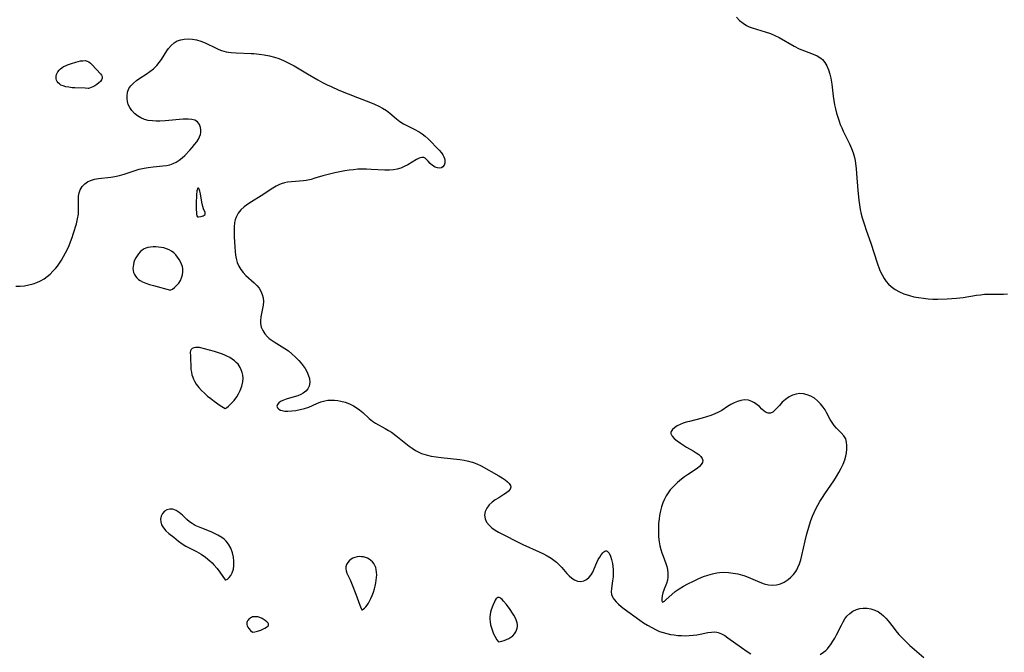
# Model space of a CAD drawing. Header units: inches. Extents: x 1073367 to 1082519, y 1569854 to 1574957.
# Tile 171 of 256: x 1077323 to 1077683, y 1571903 to 1572135. Entities that reach past the tile are written whole.
import ezdxf

# ---------------------------------------------------------------- set-up
doc = ezdxf.new("R2010")
doc.units = ezdxf.units.IN
doc.header["$MEASUREMENT"] = 0
doc.layers.add('CGG_CurvaNivelLidar_v1', color=7, linetype='Continuous', lineweight=30, true_color=0x008008)

msp = doc.modelspace()

# ---------------------------------------------------------------- linework, layer by layer
at = {"layer": 'CGG_CurvaNivelLidar_v1'}
for points in [[(1077585.5282, 1572135.7665, 69.5), (1077586.6575, 1572134.5619, 69.5), (1077587.9337, 1572133.5035, 69.5), (1077589.1835, 1572132.7205, 69.5), (1077590.2086, 1572132.2235, 69.5), (1077591.277, 1572131.8025, 69.5), (1077592.8431, 1572131.2986, 69.5), (1077596.0581, 1572130.3743, 69.5), (1077597.9862, 1572129.7033, 69.5), (1077599.5494, 1572129.0246, 69.5), (1077601.0814, 1572128.2577, 69.5), (1077606.6207, 1572125.1548, 69.5), (1077608.4883, 1572124.1881, 69.5), (1077610.3485, 1572123.3828, 69.5), (1077613.5663, 1572122.2272, 69.5), (1077615.0518, 1572121.5907, 69.5), (1077616.3769, 1572120.7808, 69.5), (1077616.939, 1572120.2963, 69.5), (1077617.8559, 1572119.1949, 69.5), (1077618.5966, 1572117.9063, 69.5), (1077619.1944, 1572116.4758, 69.5), (1077619.6722, 1572114.9391, 69.5), (1077620.0218, 1572113.4493, 69.5), (1077620.3922, 1572111.2755, 69.5), (1077620.8967, 1572106.8121, 69.5), (1077621.1035, 1572105.3146, 69.5), (1077621.3947, 1572103.723, 69.5), (1077621.7407, 1572102.1707, 69.5), (1077622.1388, 1572100.6282, 69.5), (1077622.5627, 1572099.1768, 69.5), (1077623.0339, 1572097.7424, 69.5), (1077623.4932, 1572096.4924, 69.5), (1077623.9938, 1572095.2627, 69.5), (1077624.5372, 1572094.0568, 69.5), (1077626.8463, 1572089.4441, 69.5), (1077627.5862, 1572087.7306, 69.5), (1077628.1655, 1572086.0941, 69.5), (1077628.6274, 1572084.4181, 69.5), (1077628.8631, 1572083.3012, 69.5), (1077629.0406, 1572082.2483, 69.5), (1077629.282, 1572080.3813, 69.5), (1077629.4616, 1572078.4933, 69.5), (1077629.902, 1572072.3341, 69.5), (1077630.2578, 1572068.8525, 69.5), (1077630.4971, 1572067.1216, 69.5), (1077630.7907, 1572065.4022, 69.5), (1077631.1703, 1572063.6268, 69.5), (1077631.5045, 1572062.341, 69.5), (1077632.2854, 1572059.7984, 69.5), (1077632.9585, 1572057.8521, 69.5), (1077634.7055, 1572053.0287, 69.5), (1077636.9339, 1572045.9316, 69.5), (1077637.8185, 1572043.4898, 69.5), (1077638.0986, 1572042.8134, 69.5), (1077638.7354, 1572041.4585, 69.5), (1077639.4695, 1572040.1781, 69.5), (1077640.2515, 1572039.0809, 69.5), (1077641.1335, 1572038.0726, 69.5), (1077642.1134, 1572037.1634, 69.5), (1077643.5379, 1572036.1353, 69.5), (1077645.0926, 1572035.2688, 69.5), (1077646.7469, 1572034.5436, 69.5), (1077648.748, 1572033.874, 69.5), (1077650.4146, 1572033.462, 69.5), (1077652.119, 1572033.1445, 69.5), (1077653.8502, 1572032.9067, 69.5), (1077655.5995, 1572032.7404, 69.5), (1077657.3607, 1572032.6439, 69.5), (1077659.1446, 1572032.6169, 69.5), (1077662.5892, 1572032.7026, 69.5), (1077664.3083, 1572032.8027, 69.5), (1077666.0206, 1572032.9427, 69.5), (1077668.3561, 1572033.2104, 69.5), (1077673.3029, 1572033.9977, 69.5), (1077674.7858, 1572034.2107, 69.5), (1077676.2619, 1572034.3666, 69.5), (1077678.4828, 1572034.4634, 69.5), (1077683.1711, 1572034.4299, 69.5), (1077684.6785, 1572034.5023, 69.5)], [(1077321.9488, 1572037.2889, 69), (1077323.5552, 1572037.3494, 69), (1077325.1549, 1572037.5175, 69), (1077326.7503, 1572037.8113, 69), (1077328.3128, 1572038.2305, 69), (1077329.6909, 1572038.7212, 69), (1077331.0196, 1572039.3198, 69), (1077332.2854, 1572040.034, 69), (1077333.447, 1572040.848, 69), (1077334.5386, 1572041.7649, 69), (1077335.5626, 1572042.7702, 69), (1077336.5176, 1572043.854, 69), (1077337.1693, 1572044.6892, 69), (1077337.919, 1572045.7491, 69), (1077338.6317, 1572046.8438, 69), (1077339.424, 1572048.1462, 69), (1077340.1739, 1572049.4789, 69), (1077340.8703, 1572050.8424, 69), (1077341.4779, 1572052.1785, 69), (1077342.0295, 1572053.5371, 69), (1077342.5976, 1572055.1054, 69), (1077343.1156, 1572056.68, 69), (1077344.1395, 1572060.1187, 69), (1077344.5748, 1572061.9097, 69), (1077344.8554, 1572063.6842, 69), (1077344.9317, 1572064.9669, 69), (1077344.8641, 1572068.9923, 69), (1077344.9499, 1572070.2654, 69), (1077345.1728, 1572071.482, 69), (1077345.5676, 1572072.6135, 69), (1077346.2741, 1572073.782, 69), (1077347.2147, 1572074.7829, 69), (1077348.177, 1572075.4935, 69), (1077349.2638, 1572076.0488, 69), (1077350.6983, 1572076.4962, 69), (1077352.2477, 1572076.776, 69), (1077356.7221, 1572077.2603, 69), (1077358.1351, 1572077.4729, 69), (1077359.8616, 1572077.8483, 69), (1077361.5802, 1572078.3249, 69), (1077367.1367, 1572080.0966, 69), (1077368.9272, 1572080.5377, 69), (1077370.3717, 1572080.7808, 69), (1077372.1907, 1572080.9815, 69), (1077375.7929, 1572081.3184, 69), (1077377.0399, 1572081.5075, 69), (1077378.2501, 1572081.7721, 69), (1077379.4762, 1572082.1601, 69), (1077380.6272, 1572082.6844, 69), (1077381.7481, 1572083.404, 69), (1077382.7971, 1572084.2579, 69), (1077383.754, 1572085.1535, 69), (1077385.5925, 1572087.0785, 69), (1077386.5052, 1572088.0951, 69), (1077387.3693, 1572089.1212, 69), (1077388.151, 1572090.1618, 69), (1077388.7297, 1572091.0741, 69), (1077389.1924, 1572092.0004, 69), (1077389.4704, 1572092.7826, 69), (1077389.6396, 1572093.5635, 69), (1077389.6882, 1572094.5207, 69), (1077389.5558, 1572095.4309, 69), (1077389.1101, 1572096.5131, 69), (1077388.3905, 1572097.406, 69), (1077387.4243, 1572098.0421, 69), (1077386.2855, 1572098.3639, 69), (1077384.9792, 1572098.4649, 69), (1077383.2048, 1572098.4018, 69), (1077376.5973, 1572097.8399, 69), (1077374.6648, 1572097.741, 69), (1077373.2705, 1572097.7217, 69), (1077371.9051, 1572097.7746, 69), (1077370.4218, 1572097.9565, 69), (1077369.0142, 1572098.3047, 69), (1077367.6568, 1572098.874, 69), (1077366.42, 1572099.6291, 69), (1077365.3197, 1572100.5382, 69), (1077364.4028, 1572101.5457, 69), (1077363.6582, 1572102.6493, 69), (1077363.116, 1572103.8271, 69), (1077362.8416, 1572104.8355, 69), (1077362.7046, 1572105.8604, 69), (1077362.6833, 1572106.8811, 69), (1077362.8404, 1572108.2864, 69), (1077363.2875, 1572109.5896, 69), (1077364.0081, 1572110.6521, 69), (1077364.9732, 1572111.6172, 69), (1077366.1107, 1572112.5144, 69), (1077367.3601, 1572113.3697, 69), (1077369.6641, 1572114.8619, 69), (1077371.0436, 1572115.8197, 69), (1077372.3484, 1572116.8548, 69), (1077373.525, 1572118.0012, 69), (1077374.4134, 1572119.1061, 69), (1077375.2117, 1572120.2817, 69), (1077377.1758, 1572123.3738, 69), (1077377.788, 1572124.2456, 69), (1077378.7803, 1572125.4254, 69), (1077379.9142, 1572126.3966, 69), (1077381.0383, 1572127.0177, 69), (1077382.2715, 1572127.4464, 69), (1077383.5831, 1572127.7034, 69), (1077385.177, 1572127.803, 69), (1077386.5824, 1572127.722, 69), (1077387.9919, 1572127.4802, 69), (1077389.6312, 1572126.9892, 69), (1077391.2489, 1572126.3318, 69), (1077395.2892, 1572124.3829, 69), (1077396.234, 1572123.9609, 69), (1077397.1946, 1572123.5855, 69), (1077398.8541, 1572123.1042, 69), (1077399.7775, 1572122.9242, 69), (1077400.7151, 1572122.7935, 69), (1077402.5012, 1572122.6506, 69), (1077407.9991, 1572122.5049, 69), (1077409.0044, 1572122.4454, 69), (1077410.9125, 1572122.2617, 69), (1077412.8134, 1572121.9866, 69), (1077414.6978, 1572121.6152, 69), (1077416.5552, 1572121.1342, 69), (1077418.1659, 1572120.6026, 69), (1077419.8976, 1572119.8983, 69), (1077421.5906, 1572119.0921, 69), (1077423.7729, 1572117.9111, 69), (1077428.6473, 1572114.9964, 69), (1077432.4812, 1572112.7718, 69), (1077434.1326, 1572111.8685, 69), (1077435.8102, 1572111.0063, 69), (1077437.2483, 1572110.3192, 69), (1077440.1359, 1572109.062, 69), (1077446.9885, 1572106.2991, 69), (1077451.6253, 1572104.5313, 69), (1077453.1829, 1572103.905, 69), (1077454.6886, 1572103.2316, 69), (1077456.1209, 1572102.4828, 69), (1077457.4771, 1572101.6112, 69), (1077458.7429, 1572100.609, 69), (1077461.1471, 1572098.5066, 69), (1077462.4073, 1572097.5455, 69), (1077463.7513, 1572096.7266, 69), (1077467.5974, 1572094.7861, 69), (1077469.4744, 1572093.7505, 69), (1077470.6169, 1572093.017, 69), (1077471.6874, 1572092.2082, 69), (1077472.7748, 1572091.221, 69), (1077476.7768, 1572087.1234, 69), (1077477.6403, 1572086.1205, 69), (1077478.1472, 1572085.3925, 69), (1077478.5427, 1572084.6562, 69), (1077478.7692, 1572084.0551, 69), (1077478.8977, 1572083.4644, 69), (1077478.8529, 1572082.3566, 69), (1077478.5919, 1572081.6084, 69), (1077478.1666, 1572081.0118, 69), (1077477.5939, 1572080.628, 69), (1077476.9011, 1572080.5061, 69), (1077476.1296, 1572080.613, 69), (1077475.3312, 1572080.9104, 69), (1077474.3533, 1572081.5009, 69), (1077473.4625, 1572082.2353, 69), (1077472.7119, 1572083.0117, 69), (1077472.1915, 1572083.6432, 69), (1077471.7102, 1572084.1473, 69), (1077471.1569, 1572084.4334, 69), (1077470.4203, 1572084.4263, 69), (1077469.5383, 1572084.1541, 69), (1077468.5573, 1572083.6773, 69), (1077465.275, 1572081.698, 69), (1077464.0532, 1572081.0655, 69), (1077462.7542, 1572080.5293, 69), (1077461.433, 1572080.1472, 69), (1077460.0548, 1572079.8974, 69), (1077458.6371, 1572079.7764, 69), (1077456.8669, 1572079.7868, 69), (1077451.9482, 1572080.0576, 69), (1077450.2654, 1572080.124, 69), (1077448.5731, 1572080.1372, 69), (1077447.0316, 1572080.076, 69), (1077445.4876, 1572079.9505, 69), (1077443.8697, 1572079.7619, 69), (1077442.2556, 1572079.5221, 69), (1077440.43, 1572079.1938, 69), (1077438.6184, 1572078.813, 69), (1077437.1448, 1572078.4647, 69), (1077434.2514, 1572077.6764, 69), (1077431.3857, 1572076.793, 69), (1077429.9659, 1572076.3933, 69), (1077428.1969, 1572076.0066, 69), (1077427.2303, 1572075.8626, 69), (1077425.7432, 1572075.7116, 69), (1077422.8001, 1572075.4936, 69), (1077421.3659, 1572075.3322, 69), (1077420.1945, 1572075.121, 69), (1077419.0619, 1572074.8061, 69), (1077418.122, 1572074.4311, 69), (1077417.2128, 1572073.9715, 69), (1077415.9937, 1572073.2342, 69), (1077411.6978, 1572070.3547, 69), (1077408.2235, 1572068.2202, 69), (1077406.8215, 1572067.3131, 69), (1077405.5126, 1572066.3376, 69), (1077404.3243, 1572065.2283, 69), (1077403.3274, 1572063.9975, 69), (1077402.5731, 1572062.6404, 69), (1077402.2259, 1572061.647, 69), (1077401.9974, 1572060.6025, 69), (1077401.826, 1572058.897, 69), (1077401.7985, 1572057.1207, 69), (1077401.8383, 1572055.355, 69), (1077402.0163, 1572051.7679, 69), (1077402.1648, 1572049.9903, 69), (1077402.3238, 1572048.6992, 69), (1077402.5461, 1572047.4419, 69), (1077402.9305, 1572045.9909, 69), (1077403.4836, 1572044.6291, 69), (1077404.2091, 1572043.4174, 69), (1077405.09, 1572042.3007, 69), (1077406.0838, 1572041.2685, 69), (1077409.1433, 1572038.5605, 69), (1077410.086, 1572037.6202, 69), (1077410.9147, 1572036.6176, 69), (1077411.6033, 1572035.5029, 69), (1077412.1077, 1572034.3155, 69), (1077412.4084, 1572033.0737, 69), (1077412.4934, 1572031.7716, 69), (1077412.4033, 1572030.4477, 69), (1077412.1958, 1572029.1188, 69), (1077411.6068, 1572026.1602, 69), (1077411.4488, 1572024.7157, 69), (1077411.4772, 1572023.6863, 69), (1077411.7584, 1572022.3592, 69), (1077412.281, 1572021.0945, 69), (1077413.0182, 1572019.9114, 69), (1077413.9596, 1572018.8445, 69), (1077414.6376, 1572018.2576, 69), (1077415.3773, 1572017.708, 69), (1077416.4012, 1572017.0238, 69), (1077420.3063, 1572014.598, 69), (1077421.6603, 1572013.6336, 69), (1077422.9547, 1572012.5789, 69), (1077424.2344, 1572011.3793, 69), (1077425.4348, 1572010.1175, 69), (1077426.2719, 1572009.162, 69), (1077427.0514, 1572008.1889, 69), (1077427.7534, 1572007.196, 69), (1077428.4156, 1572006.0696, 69), (1077428.9303, 1572004.9259, 69), (1077429.3239, 1572003.5376, 69), (1077429.4482, 1572002.1277, 69), (1077429.2241, 1572000.8127, 69), (1077428.7405, 1571999.8416, 69), (1077428.0215, 1571998.9818, 69), (1077427.1123, 1571998.2472, 69), (1077426.1694, 1571997.7067, 69), (1077425.1403, 1571997.2677, 69), (1077423.7081, 1571996.813, 69), (1077420.8704, 1571996.0136, 69), (1077419.6115, 1571995.5493, 69), (1077418.8004, 1571995.1452, 69), (1077418.1504, 1571994.686, 69), (1077417.6497, 1571994.0805, 69), (1077417.4778, 1571993.449, 69), (1077417.663, 1571992.8595, 69), (1077418.1594, 1571992.3485, 69), (1077418.7298, 1571992.034, 69), (1077419.4321, 1571991.805, 69), (1077420.3735, 1571991.6533, 69), (1077421.4226, 1571991.6099, 69), (1077422.8576, 1571991.6872, 69), (1077424.3673, 1571991.8872, 69), (1077425.9098, 1571992.19, 69), (1077427.503, 1571992.5998, 69), (1077429.0773, 1571993.1251, 69), (1077432.0491, 1571994.4416, 69), (1077433.4836, 1571995.0193, 69), (1077434.9569, 1571995.4481, 69), (1077436.1189, 1571995.629, 69), (1077437.3047, 1571995.6894, 69), (1077438.5045, 1571995.6462, 69), (1077439.6857, 1571995.5142, 69), (1077440.8612, 1571995.296, 69), (1077442.4519, 1571994.8565, 69), (1077443.994, 1571994.2723, 69), (1077445.4662, 1571993.5562, 69), (1077446.8431, 1571992.7107, 69), (1077447.6717, 1571992.0995, 69), (1077448.8641, 1571991.0896, 69), (1077451.1906, 1571988.9735, 69), (1077452.42, 1571987.9952, 69), (1077453.519, 1571987.2698, 69), (1077457.0409, 1571985.2853, 69), (1077458.2246, 1571984.5941, 69), (1077459.3653, 1571983.882, 69), (1077460.982, 1571982.7422, 69), (1077462.2252, 1571981.7726, 69), (1077465.7889, 1571978.8758, 69), (1077466.9297, 1571978.0284, 69), (1077468.1054, 1571977.2537, 69), (1077469.332, 1571976.5818, 69), (1077470.3462, 1571976.1423, 69), (1077472.0457, 1571975.5974, 69), (1077473.8159, 1571975.2013, 69), (1077475.636, 1571974.9048, 69), (1077477.4892, 1571974.6661, 69), (1077484.3006, 1571973.9176, 69), (1077485.9071, 1571973.6703, 69), (1077487.4837, 1571973.3431, 69), (1077488.3372, 1571973.1172, 69), (1077489.009, 1571972.9102, 69), (1077490.5551, 1571972.3192, 69), (1077492.0978, 1571971.5699, 69), (1077498.6556, 1571967.9097, 69), (1077499.8433, 1571967.2112, 69), (1077500.9121, 1571966.507, 69), (1077501.7687, 1571965.8307, 69), (1077502.4353, 1571965.1462, 69), (1077502.8601, 1571964.4605, 69), (1077502.9793, 1571963.7801, 69), (1077502.7336, 1571963.0923, 69), (1077502.1763, 1571962.416, 69), (1077501.3854, 1571961.7501, 69), (1077500.4274, 1571961.0937, 69), (1077498.5641, 1571959.9582, 69), (1077497.3287, 1571959.1601, 69), (1077496.1539, 1571958.2845, 69), (1077495.112, 1571957.3136, 69), (1077494.2091, 1571956.1329, 69), (1077493.6074, 1571954.865, 69), (1077493.376, 1571953.5579, 69), (1077493.5731, 1571952.2659, 69), (1077494.1453, 1571951.0211, 69), (1077495.0363, 1571949.8675, 69), (1077496.0465, 1571948.9592, 69), (1077497.2216, 1571948.1336, 69), (1077498.5168, 1571947.3691, 69), (1077507.4037, 1571942.8234, 69), (1077513.3022, 1571940.1573, 69), (1077514.6805, 1571939.503, 69), (1077516.2401, 1571938.6986, 69), (1077517.725, 1571937.8218, 69), (1077518.7515, 1571937.1151, 69), (1077519.7134, 1571936.354, 69), (1077520.6015, 1571935.5398, 69), (1077521.6343, 1571934.4233, 69), (1077523.456, 1571932.265, 69), (1077524.3369, 1571931.3283, 69), (1077525.2613, 1571930.5245, 69), (1077526.3256, 1571929.8662, 69), (1077527.4365, 1571929.4573, 69), (1077528.5583, 1571929.3383, 69), (1077529.6652, 1571929.5489, 69), (1077530.7049, 1571930.061, 69), (1077531.6317, 1571930.8395, 69), (1077532.3375, 1571931.7395, 69), (1077532.9455, 1571932.7797, 69), (1077533.486, 1571933.9081, 69), (1077534.4693, 1571936.2144, 69), (1077534.9776, 1571937.3141, 69), (1077535.497, 1571938.2672, 69), (1077536.0416, 1571939.1041, 69), (1077536.5919, 1571939.7916, 69), (1077536.9713, 1571940.162, 69), (1077537.3463, 1571940.419, 69), (1077537.7261, 1571940.5428, 69), (1077537.9763, 1571940.5374, 69), (1077538.2649, 1571940.4268, 69), (1077538.4009, 1571940.3334, 69), (1077538.9671, 1571939.6446, 69), (1077539.459, 1571938.6058, 69), (1077539.8712, 1571937.3172, 69), (1077540.1924, 1571935.8581, 69), (1077540.3464, 1571934.8251, 69), (1077540.443, 1571933.7604, 69), (1077540.4723, 1571932.3957, 69), (1077540.4032, 1571931.0333, 69), (1077540.2262, 1571929.5351, 69), (1077539.8154, 1571926.7722, 69), (1077539.7314, 1571925.5718, 69), (1077539.8362, 1571924.5508, 69), (1077540.1639, 1571923.6638, 69), (1077540.4264, 1571923.2049, 69), (1077540.7299, 1571922.7689, 69), (1077541.4712, 1571921.898, 69), (1077542.3535, 1571921.0366, 69), (1077543.3446, 1571920.1859, 69), (1077544.4184, 1571919.3475, 69), (1077550.131, 1571915.1943, 69), (1077551.5471, 1571914.2424, 69), (1077553.0036, 1571913.3342, 69), (1077554.5523, 1571912.4312, 69), (1077556.1443, 1571911.6143, 69), (1077557.4253, 1571911.0694, 69), (1077558.7413, 1571910.6129, 69), (1077560.0331, 1571910.2598, 69), (1077561.3453, 1571909.9813, 69), (1077562.6709, 1571909.7682, 69), (1077564.0412, 1571909.6114, 69), (1077565.4525, 1571909.516, 69), (1077566.8583, 1571909.4864, 69), (1077568.2514, 1571909.5228, 69), (1077569.621, 1571909.6263, 69), (1077570.9614, 1571909.7916, 69), (1077572.2626, 1571910.0138, 69), (1077575.0346, 1571910.6128, 69), (1077576.3505, 1571910.8242, 69), (1077577.629, 1571910.8697, 69), (1077578.2985, 1571910.7959, 69), (1077578.8084, 1571910.6846, 69), (1077580.0651, 1571910.2069, 69), (1077581.2893, 1571909.5108, 69), (1077582.3804, 1571908.7605, 69), (1077587.3794, 1571905.1148, 69), (1077589.4369, 1571903.7037, 69), (1077590.8043, 1571902.8381, 69)], [(1077616.1131, 1571902.6213, 69), (1077617.3595, 1571903.4374, 69), (1077618.1564, 1571904.1075, 69), (1077618.7493, 1571904.7032, 69), (1077619.421, 1571905.4881, 69), (1077620.0467, 1571906.3269, 69), (1077620.7922, 1571907.4589, 69), (1077621.4879, 1571908.6413, 69), (1077622.1425, 1571909.8573, 69), (1077623.9122, 1571913.402, 69), (1077624.5181, 1571914.5393, 69), (1077625.1664, 1571915.6126, 69), (1077625.8855, 1571916.5948, 69), (1077626.9153, 1571917.6548, 69), (1077628.0768, 1571918.5061, 69), (1077629.3494, 1571919.1174, 69), (1077630.5961, 1571919.4417, 69), (1077631.8949, 1571919.5651, 69), (1077633.2794, 1571919.5074, 69), (1077634.6615, 1571919.2698, 69), (1077636.092, 1571918.8205, 69), (1077637.4506, 1571918.1639, 69), (1077638.4192, 1571917.5184, 69), (1077639.3222, 1571916.7632, 69), (1077640.1566, 1571915.9144, 69), (1077640.9771, 1571914.9227, 69), (1077642.7632, 1571912.5632, 69), (1077643.8077, 1571911.2436, 69), (1077644.9154, 1571909.9403, 69), (1077646.1978, 1571908.5673, 69), (1077647.5493, 1571907.2363, 69), (1077648.952, 1571905.9414, 69), (1077654.0383, 1571901.5478, 69)]]:
    msp.add_polyline3d(points, dxfattribs=at)
for points in [[(1077348.5, 1572109.5901, 69), (1077348.3891, 1572109.6315, 69), (1077347.3186, 1572109.7095, 69), (1077343.5877, 1572109.8546, 69), (1077342.5546, 1572109.9279, 69), (1077341.3335, 1572110.0698, 69), (1077340.2083, 1572110.2787, 69), (1077339.2446, 1572110.5605, 69), (1077338.4907, 1572110.9221, 69), (1077337.9558, 1572111.3023, 69), (1077337.4989, 1572111.7457, 69), (1077337.131, 1572112.2416, 69), (1077336.8964, 1572112.7033, 69), (1077336.7448, 1572113.1886, 69), (1077336.6851, 1572113.6892, 69), (1077336.7258, 1572114.2051, 69), (1077336.857, 1572114.7208, 69), (1077337.0663, 1572115.2283, 69), (1077337.3912, 1572115.792, 69), (1077337.7938, 1572116.3251, 69), (1077338.2655, 1572116.8171, 69), (1077338.8026, 1572117.2553, 69), (1077339.4418, 1572117.6522, 69), (1077340.1347, 1572117.991, 69), (1077340.8647, 1572118.2879, 69), (1077342.3842, 1572118.8055, 69), (1077343.9737, 1572119.293, 69), (1077344.8396, 1572119.5277, 69), (1077345.6887, 1572119.7121, 69), (1077346.5112, 1572119.8227, 69), (1077347.2947, 1572119.8283, 69), (1077348.0238, 1572119.6874, 69), (1077348.6633, 1572119.3807, 69), (1077349.254, 1572118.9388, 69), (1077349.813, 1572118.4039, 69), (1077351.4374, 1572116.5766, 69), (1077352.9157, 1572115.0118, 69), (1077353.32, 1572114.5188, 69), (1077353.5766, 1572113.9933, 69), (1077353.6007, 1572113.4203, 69), (1077353.366, 1572112.8339, 69), (1077352.9167, 1572112.2406, 69), (1077352.311, 1572111.6627, 69), (1077351.6066, 1572111.1222, 69), (1077350.8594, 1572110.6401, 69), (1077350.1247, 1572110.2357, 69), (1077348.9662, 1572109.725, 69)], [(1077388.5, 1572062.6974, 69), (1077388.83, 1572062.6773, 69), (1077389.6327, 1572062.7972, 69), (1077390.0967, 1572062.9274, 69), (1077390.5406, 1572063.1055, 69), (1077390.9165, 1572063.3315, 69), (1077391.1749, 1572063.6055, 69), (1077391.2803, 1572063.9495, 69), (1077391.2303, 1572064.3286, 69), (1077390.6671, 1572065.5755, 69), (1077390.3713, 1572066.5169, 69), (1077390.0584, 1572068.0538, 69), (1077389.5408, 1572071.1701, 69), (1077389.3224, 1572072.0851, 69), (1077389.1892, 1572072.4777, 69), (1077389.046, 1572072.7844, 69), (1077388.8874, 1572073.0154, 69), (1077388.7562, 1572073.1294, 69), (1077388.6543, 1572073.1712, 69), (1077388.5221, 1572073.1499, 69), (1077388.4129, 1572073.0227, 69), (1077388.2705, 1572072.5845, 69), (1077388.2032, 1572072.2001, 69), (1077388.0691, 1572070.7813, 69), (1077387.9205, 1572067.5207, 69), (1077387.9395, 1572065.5154, 69), (1077388.0311, 1572064.2065, 69), (1077388.1044, 1572063.6494, 69), (1077388.2292, 1572063.0767, 69), (1077388.3734, 1572062.7489, 69), (1077388.4435, 1572062.6866, 69)], [(1077378.5, 1572035.8798, 69), (1077378.7028, 1572035.9468, 69), (1077379.2235, 1572036.2622, 69), (1077379.9494, 1572036.8005, 69), (1077380.7685, 1572037.5436, 69), (1077381.5675, 1572038.4763, 69), (1077382.1577, 1572039.4141, 69), (1077382.6234, 1572040.4431, 69), (1077382.9467, 1572041.5189, 69), (1077383.1129, 1572042.5945, 69), (1077383.1082, 1572043.6212, 69), (1077382.9228, 1572044.5643, 69), (1077382.6049, 1572045.4231, 69), (1077382.2093, 1572046.2572, 69), (1077381.7454, 1572047.0599, 69), (1077381.1361, 1572047.9318, 69), (1077380.4563, 1572048.7443, 69), (1077379.7131, 1572049.4851, 69), (1077378.9068, 1572050.135, 69), (1077378.0308, 1572050.6662, 69), (1077377.0857, 1572051.0546, 69), (1077376.0849, 1572051.3304, 69), (1077375.1252, 1572051.5107, 69), (1077374.1483, 1572051.6298, 69), (1077373.1659, 1572051.6909, 69), (1077372.1893, 1572051.6909, 69), (1077371.2305, 1572051.6208, 69), (1077370.303, 1572051.465, 69), (1077369.5721, 1572051.2563, 69), (1077368.8846, 1572050.9604, 69), (1077368.1387, 1572050.4846, 69), (1077367.462, 1572049.8956, 69), (1077366.8492, 1572049.2195, 69), (1077366.3003, 1572048.4761, 69), (1077365.8212, 1572047.6799, 69), (1077365.4238, 1572046.841, 69), (1077365.1587, 1572046.0905, 69), (1077364.9675, 1572045.3242, 69), (1077364.854, 1572044.5522, 69), (1077364.8268, 1572043.7841, 69), (1077364.8968, 1572043.0231, 69), (1077365.0635, 1572042.2884, 69), (1077365.327, 1572041.5936, 69), (1077365.6932, 1572040.9546, 69), (1077366.2007, 1572040.3522, 69), (1077366.8114, 1572039.822, 69), (1077367.5044, 1572039.355, 69), (1077368.3346, 1572038.9241, 69), (1077369.5309, 1572038.4415, 69), (1077370.8837, 1572037.9887, 69), (1077372.315, 1572037.562, 69)], [(1077398.5, 1571992.6467, 69), (1077398.5784, 1571992.6294, 69), (1077399.0115, 1571992.8665, 69), (1077399.7818, 1571993.4604, 69), (1077400.7497, 1571994.3635, 69), (1077401.7987, 1571995.5298, 69), (1077402.8129, 1571996.9136, 69), (1077403.4509, 1571997.9975, 69), (1077404.0042, 1571999.1368, 69), (1077404.6109, 1572000.7335, 69), (1077404.9984, 1572002.2908, 69), (1077405.1157, 1572003.7256, 69), (1077404.9931, 1572004.7591, 69), (1077404.7479, 1572005.7454, 69), (1077404.4085, 1572006.6968, 69), (1077403.9839, 1572007.6024, 69), (1077403.6364, 1572008.2012, 69), (1077403.2375, 1572008.7641, 69), (1077402.6105, 1572009.4546, 69), (1077401.8953, 1572010.0823, 69), (1077401.1138, 1572010.6598, 69), (1077400.1811, 1572011.2548, 69), (1077399.198, 1572011.7912, 69), (1077398.1712, 1572012.2575, 69), (1077397.1595, 1572012.6322, 69), (1077394.6672, 1572013.4029, 69), (1077390.9847, 1572014.4084, 69), (1077389.117, 1572014.8576, 69), (1077388.4318, 1572014.9492, 69), (1077387.7045, 1572014.9309, 69), (1077387.0511, 1572014.7832, 69), (1077386.5014, 1572014.516, 69), (1077386.0806, 1572014.1539, 69), (1077385.8177, 1572013.7214, 69), (1077385.7285, 1572013.1632, 69), (1077385.8662, 1572011.7864, 69), (1077385.9081, 1572010.9366, 69), (1077385.9391, 1572007.9034, 69), (1077386.0306, 1572006.802, 69), (1077386.1821, 1572005.8749, 69), (1077386.4044, 1572004.9445, 69), (1077386.6967, 1572004.0195, 69), (1077386.9852, 1572003.282, 69), (1077387.3217, 1572002.5582, 69), (1077387.9734, 1572001.4593, 69), (1077388.8596, 1572000.3017, 69), (1077389.8317, 1571999.2339, 69), (1077390.9188, 1571998.1779, 69), (1077392.0772, 1571997.157, 69), (1077393.2637, 1571996.194, 69), (1077394.5158, 1571995.2511, 69), (1077396.7373, 1571993.7242, 69)], [(1077558.5, 1571921.7983, 69.5), (1077558.7052, 1571921.8414, 69.5), (1077559.163, 1571922.1599, 69.5), (1077559.8293, 1571922.7221, 69.5), (1077561.8157, 1571924.5428, 69.5), (1077563.092, 1571925.5993, 69.5), (1077564.5241, 1571926.6069, 69.5), (1077566.1063, 1571927.567, 69.5), (1077567.7809, 1571928.4766, 69.5), (1077569.7917, 1571929.4819, 69.5), (1077571.7463, 1571930.3796, 69.5), (1077573.4924, 1571931.1, 69.5), (1077575.0922, 1571931.6647, 69.5), (1077576.6903, 1571932.1373, 69.5), (1077578.2943, 1571932.4853, 69.5), (1077579.275, 1571932.6152, 69.5), (1077580.869, 1571932.6864, 69.5), (1077582.5937, 1571932.6158, 69.5), (1077584.3261, 1571932.4144, 69.5), (1077586.0493, 1571932.0885, 69.5), (1077587.7465, 1571931.6349, 69.5), (1077588.2298, 1571931.4784, 69.5), (1077589.8422, 1571930.867, 69.5), (1077594.0612, 1571929.0588, 69.5), (1077595.6253, 1571928.5214, 69.5), (1077597.1864, 1571928.1522, 69.5), (1077598.7349, 1571928.0141, 69.5), (1077600.1746, 1571928.1455, 69.5), (1077601.5758, 1571928.5095, 69.5), (1077602.9182, 1571929.0779, 69.5), (1077603.264, 1571929.2624, 69.5), (1077604.3862, 1571929.9859, 69.5), (1077605.4231, 1571930.8468, 69.5), (1077606.3605, 1571931.832, 69.5), (1077607.179, 1571932.9358, 69.5), (1077607.5848, 1571933.6191, 69.5), (1077607.9632, 1571934.3764, 69.5), (1077608.5264, 1571935.7881, 69.5), (1077608.9905, 1571937.276, 69.5), (1077609.3886, 1571938.8181, 69.5), (1077610.5933, 1571944.1664, 69.5), (1077611.2565, 1571946.7753, 69.5), (1077611.7135, 1571948.3952, 69.5), (1077612.2108, 1571950.0025, 69.5), (1077612.7665, 1571951.6225, 69.5), (1077613.3752, 1571953.22, 69.5), (1077613.9474, 1571954.5774, 69.5), (1077614.5673, 1571955.9108, 69.5), (1077615.2409, 1571957.2159, 69.5), (1077616.0495, 1571958.6182, 69.5), (1077616.9124, 1571959.9899, 69.5), (1077617.8111, 1571961.3402, 69.5), (1077621.0881, 1571966.1673, 69.5), (1077622.0459, 1571967.6671, 69.5), (1077622.9553, 1571969.1672, 69.5), (1077623.8288, 1571970.7251, 69.5), (1077624.5889, 1571972.2842, 69.5), (1077625.1833, 1571973.8493, 69.5), (1077625.5116, 1571975.1128, 69.5), (1077625.7345, 1571976.3682, 69.5), (1077625.8923, 1571977.7449, 69.5), (1077625.9309, 1571979.0698, 69.5), (1077625.8064, 1571980.3174, 69.5), (1077625.4645, 1571981.4581, 69.5), (1077624.7716, 1571982.6009, 69.5), (1077623.8473, 1571983.6484, 69.5), (1077622.1278, 1571985.3754, 69.5), (1077621.2976, 1571986.3322, 69.5), (1077620.5313, 1571987.4222, 69.5), (1077619.8292, 1571988.6007, 69.5), (1077618.4809, 1571991.0779, 69.5), (1077617.9076, 1571992.0701, 69.5), (1077617.2219, 1571993.1157, 69.5), (1077616.2625, 1571994.3089, 69.5), (1077615.1845, 1571995.3856, 69.5), (1077614.0063, 1571996.3224, 69.5), (1077612.7404, 1571997.0864, 69.5), (1077611.4253, 1571997.6321, 69.5), (1077610.0648, 1571997.9603, 69.5), (1077608.6884, 1571998.0493, 69.5), (1077607.3245, 1571997.8785, 69.5), (1077606.002, 1571997.4733, 69.5), (1077604.7518, 1571996.8605, 69.5), (1077603.4422, 1571995.9393, 69.5), (1077602.2571, 1571994.8689, 69.5), (1077601.1893, 1571993.7412, 69.5), (1077599.5944, 1571991.9637, 69.5), (1077598.7669, 1571991.2425, 69.5), (1077597.9245, 1571990.8503, 69.5), (1077597.1567, 1571990.853, 69.5), (1077596.3759, 1571991.1355, 69.5), (1077595.6099, 1571991.637, 69.5), (1077594.7616, 1571992.4081, 69.5), (1077593.8788, 1571993.2754, 69.5), (1077593.063, 1571993.9859, 69.5), (1077592.1647, 1571994.6326, 69.5), (1077591.1866, 1571995.1653, 69.5), (1077589.87, 1571995.5986, 69.5), (1077588.4793, 1571995.7339, 69.5), (1077587.1688, 1571995.5676, 69.5), (1077585.8503, 1571995.1675, 69.5), (1077584.644, 1571994.641, 69.5), (1077583.4515, 1571994.0021, 69.5), (1077582.2803, 1571993.2843, 69.5), (1077580.1256, 1571991.8957, 69.5), (1077578.9069, 1571991.2356, 69.5), (1077577.6146, 1571990.6419, 69.5), (1077576.1385, 1571990.0642, 69.5), (1077574.6135, 1571989.5507, 69.5), (1077572.9207, 1571989.0553, 69.5), (1077568.3432, 1571987.8808, 69.5), (1077567.1472, 1571987.5457, 69.5), (1077566.0076, 1571987.182, 69.5), (1077564.9444, 1571986.7758, 69.5), (1077563.7807, 1571986.2076, 69.5), (1077562.8032, 1571985.5727, 69.5), (1077562.0606, 1571984.8873, 69.5), (1077561.627, 1571984.183, 69.5), (1077561.5389, 1571983.7976, 69.5), (1077561.5693, 1571983.3397, 69.5), (1077561.621, 1571983.1561, 69.5), (1077561.9574, 1571982.5135, 69.5), (1077562.747, 1571981.6297, 69.5), (1077563.812, 1571980.7502, 69.5), (1077565.0588, 1571979.8758, 69.5), (1077567.2805, 1571978.4844, 69.5), (1077569.6613, 1571977.1256, 69.5), (1077570.8152, 1571976.4276, 69.5), (1077571.7362, 1571975.7551, 69.5), (1077572.4798, 1571975.0515, 69.5), (1077572.9924, 1571974.3259, 69.5), (1077573.209, 1571973.5863, 69.5), (1077573.0819, 1571972.8478, 69.5), (1077572.6609, 1571972.1137, 69.5), (1077572.0062, 1571971.3945, 69.5), (1077571.1668, 1571970.7007, 69.5), (1077567.6233, 1571968.3811, 69.5), (1077566.5114, 1571967.5911, 69.5), (1077565.401, 1571966.7467, 69.5), (1077563.9501, 1571965.5401, 69.5), (1077562.5736, 1571964.2348, 69.5), (1077561.3217, 1571962.8135, 69.5), (1077560.574, 1571961.7843, 69.5), (1077559.8645, 1571960.6478, 69.5), (1077559.2313, 1571959.4628, 69.5), (1077558.6047, 1571958.0565, 69.5), (1077558.0836, 1571956.6044, 69.5), (1077557.6738, 1571955.1144, 69.5), (1077557.3632, 1571953.4993, 69.5), (1077557.1834, 1571952.1798, 69.5), (1077557.0315, 1571950.5663, 69.5), (1077556.9495, 1571948.945, 69.5), (1077556.9424, 1571947.324, 69.5), (1077557.0207, 1571945.7117, 69.5), (1077557.2475, 1571943.8035, 69.5), (1077557.5318, 1571942.3483, 69.5), (1077557.8621, 1571941.0478, 69.5), (1077558.2465, 1571939.7785, 69.5), (1077558.6731, 1571938.5468, 69.5), (1077559.6759, 1571935.8677, 69.5), (1077559.9948, 1571934.8225, 69.5), (1077560.233, 1571933.7152, 69.5), (1077560.3937, 1571932.3803, 69.5), (1077560.4028, 1571931.0507, 69.5), (1077560.2349, 1571929.7796, 69.5), (1077559.9062, 1571928.6403, 69.5), (1077559.0557, 1571926.4819, 69.5), (1077558.623, 1571925.2208, 69.5), (1077558.3178, 1571924.0401, 69.5), (1077558.1706, 1571923.0309, 69.5), (1077558.1949, 1571922.29, 69.5), (1077558.314, 1571921.9425, 69.5)], [(1077398.5, 1571929.9276, 69), (1077398.8381, 1571929.9024, 69), (1077399.3859, 1571930.1857, 69), (1077400.001, 1571930.7233, 69), (1077400.6197, 1571931.5056, 69), (1077401.1539, 1571932.5076, 69), (1077401.5426, 1571933.7723, 69), (1077401.7263, 1571935.2015, 69), (1077401.7104, 1571936.7404, 69), (1077401.5229, 1571938.254, 69), (1077401.175, 1571939.7581, 69), (1077400.5527, 1571941.4766, 69), (1077399.726, 1571942.9977, 69), (1077398.8631, 1571944.0802, 69), (1077398.131, 1571944.7815, 69), (1077397.3355, 1571945.4123, 69), (1077395.9012, 1571946.2941, 69), (1077394.3569, 1571947.0396, 69), (1077393.4254, 1571947.4366, 69), (1077390.0116, 1571948.7771, 69), (1077388.8085, 1571949.2836, 69), (1077387.6139, 1571949.8538, 69), (1077386.4875, 1571950.4862, 69), (1077385.4518, 1571951.1943, 69), (1077384.5385, 1571951.9643, 69), (1077382.8721, 1571953.5708, 69), (1077381.7483, 1571954.5488, 69), (1077380.5752, 1571955.3074, 69), (1077379.4106, 1571955.7234, 69), (1077378.2503, 1571955.7984, 69), (1077377.2539, 1571955.5434, 69), (1077376.374, 1571955.0168, 69), (1077375.6131, 1571954.1903, 69), (1077375.1153, 1571953.166, 69), (1077374.9417, 1571952.1727, 69), (1077375.0026, 1571951.1332, 69), (1077375.2928, 1571950.1012, 69), (1077375.9489, 1571948.911, 69), (1077376.8504, 1571947.8255, 69), (1077377.906, 1571946.8639, 69), (1077379.7524, 1571945.4828, 69), (1077381.52, 1571944.0206, 69), (1077382.7853, 1571943.1286, 69), (1077384.1899, 1571942.2917, 69), (1077388.0591, 1571940.3248, 69), (1077389.7263, 1571939.3378, 69), (1077391.3838, 1571938.195, 69), (1077392.9423, 1571936.9276, 69), (1077393.7242, 1571936.191, 69), (1077394.4244, 1571935.4471, 69), (1077395.592, 1571934.04, 69), (1077396.5874, 1571932.6932, 69)], [(1077448.5, 1571918.9907, 69), (1077448.6541, 1571919.0012, 69), (1077448.9817, 1571919.176, 69), (1077449.43, 1571919.5098, 69), (1077449.9419, 1571920.0048, 69), (1077450.4279, 1571920.6089, 69), (1077450.9029, 1571921.3355, 69), (1077451.3577, 1571922.16, 69), (1077451.7871, 1571923.0549, 69), (1077452.2874, 1571924.2416, 69), (1077452.7261, 1571925.4357, 69), (1077453.0854, 1571926.5783, 69), (1077453.3488, 1571927.6153, 69), (1077453.5986, 1571928.8028, 69), (1077453.7681, 1571929.799, 69), (1077453.8895, 1571930.7885, 69), (1077453.9491, 1571931.7654, 69), (1077453.9273, 1571932.7219, 69), (1077453.7972, 1571933.6476, 69), (1077453.5742, 1571934.4246, 69), (1077453.2579, 1571935.1619, 69), (1077452.8587, 1571935.8509, 69), (1077452.3811, 1571936.4788, 69), (1077451.824, 1571937.0285, 69), (1077451.2256, 1571937.4601, 69), (1077450.57, 1571937.811, 69), (1077449.8729, 1571938.0846, 69), (1077449.1475, 1571938.2791, 69), (1077448.405, 1571938.3876, 69), (1077447.5869, 1571938.3994, 69), (1077446.7769, 1571938.3093, 69), (1077445.9919, 1571938.1255, 69), (1077445.251, 1571937.8483, 69), (1077444.5768, 1571937.4708, 69), (1077443.9161, 1571936.9125, 69), (1077443.3742, 1571936.2491, 69), (1077442.9589, 1571935.5153, 69), (1077442.6909, 1571934.7383, 69), (1077442.6057, 1571933.9401, 69), (1077442.7256, 1571933.1617, 69), (1077443.0004, 1571932.3779, 69), (1077443.3753, 1571931.5835, 69), (1077444.2364, 1571929.9285, 69), (1077445.0282, 1571928.1236, 69), (1077446.3452, 1571924.6449, 69), (1077447.7951, 1571920.5985, 69), (1077448.2828, 1571919.4073, 69)], [(1077498.5, 1571907.2109, 69), (1077499.7515, 1571907.4863, 69), (1077500.5581, 1571907.729, 69), (1077501.4392, 1571908.0587, 69), (1077502.3226, 1571908.4838, 69), (1077502.6562, 1571908.6807, 69), (1077502.9938, 1571908.9105, 69), (1077503.6956, 1571909.4986, 69), (1077504.2988, 1571910.156, 69), (1077504.7782, 1571910.8441, 69), (1077505.1085, 1571911.5229, 69), (1077505.3183, 1571912.1921, 69), (1077505.4408, 1571912.8732, 69), (1077505.4534, 1571913.5605, 69), (1077505.338, 1571914.2527, 69), (1077505.1185, 1571914.9456, 69), (1077504.8227, 1571915.6385, 69), (1077504.0795, 1571917.0205, 69), (1077503.6578, 1571917.7069, 69), (1077502.7793, 1571919.0231, 69), (1077501.4314, 1571920.8563, 69), (1077500.3793, 1571922.1354, 69), (1077499.8652, 1571922.6794, 69), (1077499.3657, 1571923.1223, 69), (1077499.0514, 1571923.3367, 69), (1077498.7948, 1571923.4584, 69), (1077498.5439, 1571923.5167, 69), (1077498.3007, 1571923.5031, 69), (1077498.0697, 1571923.4217, 69), (1077497.8529, 1571923.2763, 69), (1077497.6573, 1571923.076, 69), (1077497.3125, 1571922.5299, 69), (1077497.0101, 1571921.9247, 69), (1077496.3946, 1571920.497, 69), (1077495.8281, 1571918.9009, 69), (1077495.5969, 1571918.0652, 69), (1077495.4269, 1571917.2104, 69), (1077495.3383, 1571916.3488, 69), (1077495.3208, 1571915.4758, 69), (1077495.3986, 1571914.5148, 69), (1077495.587, 1571913.45, 69), (1077495.8777, 1571912.3286, 69), (1077496.2547, 1571911.2119, 69), (1077496.7002, 1571910.1526, 69), (1077497.1134, 1571909.3337, 69), (1077497.9045, 1571908.0197, 69)], [(1077408.5, 1571910.7888, 69), (1077409.4442, 1571910.9372, 69), (1077410.3958, 1571911.1639, 69), (1077411.5452, 1571911.551, 69), (1077412.5794, 1571912.0047, 69), (1077412.9882, 1571912.2235, 69), (1077413.6802, 1571912.6598, 69), (1077414.2088, 1571913.114, 69), (1077414.3711, 1571913.3491, 69), (1077414.4326, 1571913.5911, 69), (1077414.3761, 1571913.8338, 69), (1077414.2264, 1571914.082, 69), (1077414.0092, 1571914.3336, 69), (1077413.7433, 1571914.5863, 69), (1077413.1165, 1571915.0865, 69), (1077412.0419, 1571915.7772, 69), (1077411.2655, 1571916.1367, 69), (1077410.5014, 1571916.3429, 69), (1077409.722, 1571916.4342, 69), (1077409.3355, 1571916.4366, 69), (1077408.9561, 1571916.4048, 69), (1077408.5887, 1571916.3315, 69), (1077408.2046, 1571916.1956, 69), (1077407.8421, 1571916.0099, 69), (1077407.5038, 1571915.7833, 69), (1077407.1954, 1571915.5213, 69), (1077406.9259, 1571915.2254, 69), (1077406.7318, 1571914.9416, 69), (1077406.5762, 1571914.6384, 69), (1077406.4614, 1571914.3212, 69), (1077406.412, 1571913.9668, 69), (1077406.4483, 1571913.5744, 69), (1077406.6043, 1571913.092, 69), (1077406.8571, 1571912.6063, 69), (1077407.1733, 1571912.1399, 69), (1077407.8168, 1571911.3973, 69)]]:
    msp.add_polyline3d(points, close=True, dxfattribs=at)

doc.saveas('drawing.dxf')
